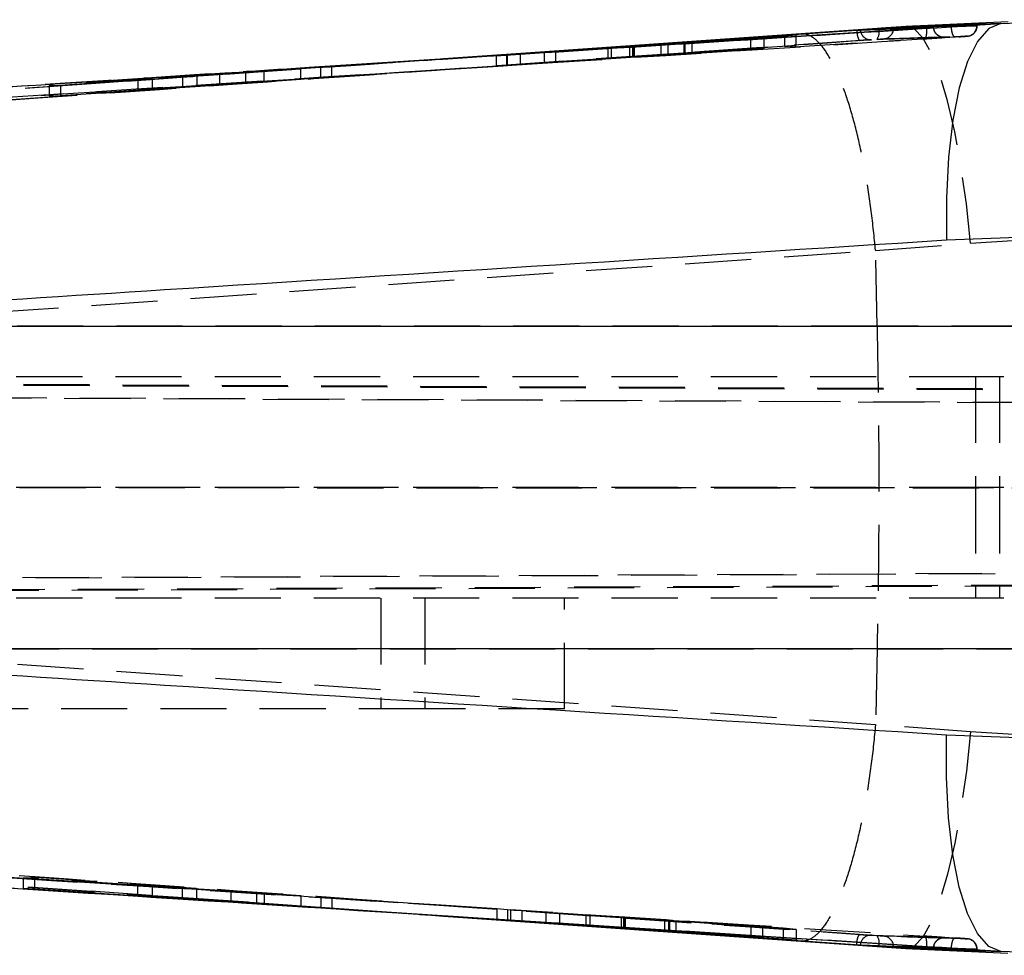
# Model space of a CAD drawing. Extents: x 44 to 838, y 191 to 555.
# Tile 7 of 12: x 341 to 379, y 252 to 288. Entities that reach past the tile are written whole.
import ezdxf

# ---------------------------------------------------------------- set-up
doc = ezdxf.new("R2010")
doc.units = 0
doc.header["$LTSCALE"] = 2
doc.linetypes.add('HIDDEN', pattern=[1.905, 1.27, -0.635])
doc.layers.get('0').update_dxf_attribs({"linetype": 'CONTINUOUS'})

msp = doc.modelspace()

# ---------------------------------------------------------------- linework, layer by layer
at = {"color": 7, "linetype": 'CONTINUOUS'}
for p, q in [((379.1802, 287.4693), (375.2565, 287.2863)), ((377.3032, 287.2956), (378.9009, 287.3968)), ((376.061, 287.2264), (352.349, 285.7073)), ((357.5056, 286.0383), (373.3651, 287.1408)), ((374.2209, 287.2107), (357.6583, 286.0492)), ((371.0465, 286.9619), (361.8146, 286.3326)), ((367.0471, 286.6828), (370.6082, 286.9232)), ((370.6082, 286.9232), (371.0465, 286.9619)), ((375.2565, 287.2863), (371.223, 287.0025)), ((374.2209, 287.2107), (374.2209, 287.2017)), ((374.2209, 287.2017), (374.2224, 287.1749)), ((374.7844, 287.219), (374.7837, 287.1934)), ((374.7844, 287.247), (374.7844, 287.219)), ((376.061, 287.2175), (376.0602, 287.2172)), ((376.061, 287.2264), (376.061, 287.2175)), ((377.3032, 287.2956), (377.3242, 287.297)), ((359.9338, 286.1975), (365.8592, 286.5954)), ((366.1357, 286.6138), (369.3072, 286.8127)), ((366.7285, 286.6602), (366.7285, 286.651)), ((366.7407, 286.6613), (366.7587, 286.6626)), ((369.8105, 286.8547), (366.7882, 286.6637)), ((369.3072, 286.8127), (369.8105, 286.8547)), ((359.9626, 286.2041), (357.1073, 286.0121)), ((357.481, 286.0373), (359.542, 286.1745)), ((360.6639, 286.2608), (357.5058, 286.039)), ((359.542, 286.1745), (359.9626, 286.2041)), ((360.4547, 286.2338), (359.9338, 286.1975)), ((364.6599, 286.5183), (360.4547, 286.2338)), ((361.3763, 286.3001), (363.8269, 286.4654)), ((361.8146, 286.3326), (361.3763, 286.3001)), ((361.8146, 286.3296), (361.8146, 286.3326)), ((363.9588, 286.4742), (364.7764, 286.5273)), ((357.481, 286.0373), (357.4589, 286.0358)), ((380.7415, 279.2312), (376.8201, 279.0777)), ((325.0511, 275.7786), (380.6527, 275.7786)), ((380.6527, 263.3938), (325.0511, 263.3938)), ((376.8201, 260.0947), (380.7415, 259.9412)), ((376.061, 251.946), (356.2405, 253.2158)), ((359.966, 252.9681), (357.1086, 253.1602)), ((357.4589, 253.1366), (357.4811, 253.1351)), ((357.4811, 253.1351), (359.546, 252.9976)), ((357.5056, 253.1341), (373.3651, 252.0316)), ((357.5058, 253.1332), (360.6357, 252.9134)), ((374.2209, 251.9617), (357.6581, 253.1232)), ((359.546, 252.9976), (359.966, 252.9681)), ((360.0767, 252.965), (369.3077, 252.3596)), ((360.5145, 252.9344), (360.0767, 252.965)), ((362.9648, 252.7722), (360.5145, 252.9344)), ((360.6383, 252.9121), (371.2357, 252.1679)), ((361.4348, 252.868), (364.4176, 252.6728)), ((361.955, 252.8293), (361.4348, 252.868)), ((361.955, 252.834), (361.955, 252.8293)), ((366.14, 252.5546), (361.955, 252.8293)), ((364.3225, 252.6803), (363.1213, 252.7617)), ((364.4835, 252.6689), (364.4835, 252.676)), ((365.9946, 252.5769), (365.9946, 252.5709)), ((366.159, 252.5592), (370.542, 252.2549)), ((369.7454, 252.3231), (366.1847, 252.559)), ((371.0445, 252.2106), (366.4192, 252.5359)), ((369.3077, 252.3596), (369.7454, 252.3231)), ((370.542, 252.2549), (371.0445, 252.2106)), ((371.223, 252.1699), (375.2565, 251.8861)), ((374.2209, 251.9707), (374.2224, 251.9975)), ((374.2209, 251.9707), (374.2209, 251.9617)), ((374.7844, 251.9534), (374.7837, 251.979)), ((374.7844, 251.9534), (374.7844, 251.9253)), ((375.2565, 251.8861), (379.1691, 251.7018)), ((376.0602, 251.9552), (376.061, 251.9549)), ((376.061, 251.9549), (376.061, 251.946)), ((378.9009, 251.7756), (377.3032, 251.8768)), ((377.3032, 251.8768), (377.3242, 251.8754))]:
    msp.add_line(p, q, dxfattribs=at)
at = {"color": 7, "linetype": 'HIDDEN'}
for p, q in [((377.985, 287.3204), (377.4175, 287.3033)), ((377.9971, 287.32), (377.9971, 287.3454)), ((370.6082, 286.5152), (370.6082, 286.9232)), ((371.0465, 286.5543), (371.0465, 286.9619)), ((371.0465, 286.5543), (361.8146, 285.924)), ((365.8592, 286.1863), (365.8592, 286.5954)), ((366.1357, 286.2048), (366.1357, 286.6138)), ((366.7285, 286.651), (366.7285, 286.2516)), ((366.7587, 286.254), (366.7587, 286.6626)), ((366.7882, 286.255), (366.7882, 286.6547)), ((367.0471, 286.2743), (367.0471, 286.6828)), ((369.3072, 286.404), (369.3072, 286.8127)), ((369.8105, 286.4462), (369.8105, 286.8547)), ((370.6082, 286.5152), (371.0465, 286.5543)), ((359.542, 285.7647), (359.542, 286.1745)), ((359.9338, 285.7871), (359.9338, 286.1975)), ((359.9338, 285.7871), (365.8592, 286.1863)), ((359.9626, 285.7947), (359.9626, 286.2041)), ((360.4547, 285.8238), (360.4547, 286.2338)), ((361.3763, 285.8909), (361.3763, 286.3001)), ((361.8146, 285.924), (361.8146, 286.3296)), ((363.8269, 286.0565), (363.8269, 286.4654)), ((363.9588, 286.0653), (363.9588, 286.4742)), ((364.6599, 286.1092), (364.6599, 286.5183)), ((364.7764, 286.1183), (364.7764, 286.5273)), ((364.7955, 286.1187), (364.7955, 286.5278)), ((364.8334, 286.1217), (364.8334, 286.5307)), ((366.1357, 286.2048), (369.3072, 286.404)), ((366.7407, 286.2527), (366.7587, 286.254)), ((369.8105, 286.4462), (366.7882, 286.255)), ((367.0471, 286.2743), (370.6082, 286.5152)), ((369.3072, 286.404), (369.8105, 286.4462)), ((357.1073, 286.0121), (353.2136, 285.7504)), ((359.9626, 285.7947), (353.2136, 285.3408)), ((357.5058, 286.0389), (357.5053, 286.0389)), ((359.542, 285.7647), (359.9626, 285.7947)), ((360.4547, 285.8238), (359.9338, 285.7871)), ((364.6599, 286.1092), (360.4547, 285.8238)), ((361.3763, 285.8909), (363.8269, 286.0565)), ((361.8146, 285.924), (361.3763, 285.8909)), ((363.9588, 286.0653), (364.7764, 286.1183)), ((342.7964, 285.039), (352.0278, 285.6664)), ((349.8985, 285.5268), (348.0317, 285.4012)), ((350.6047, 285.5847), (348.9077, 285.4731)), ((348.9077, 285.4731), (349.8985, 285.5268)), ((348.9077, 285.4731), (348.9077, 285.0626)), ((349.8985, 285.5268), (349.8985, 285.1174)), ((350.6047, 285.5847), (352.0278, 285.6664)), ((350.6047, 285.5847), (350.6047, 285.1742)), ((352.0278, 285.2575), (352.0278, 285.6664)), ((352.793, 285.3151), (359.542, 285.7647)), ((353.2136, 285.7504), (352.793, 285.7251)), ((352.793, 285.3151), (352.793, 285.7251)), ((353.2136, 285.3408), (353.2136, 285.7504)), ((356.5827, 285.5673), (356.6403, 285.5713)), ((357.4527, 285.6294), (357.4503, 285.6293)), ((357.5041, 285.6328), (357.5017, 285.6326)), ((343.9827, 285.0895), (330.1628, 284.1163)), ((346.321, 285.2861), (342.3641, 285.02)), ((342.3641, 285.02), (342.7964, 285.039)), ((342.7964, 284.6305), (352.0278, 285.2575)), ((342.7964, 285.039), (342.7964, 284.6305)), ((347.4772, 285.3725), (345.7665, 285.2588)), ((345.7665, 285.2588), (346.321, 285.2861)), ((345.7665, 285.2588), (345.7665, 284.849)), ((346.321, 285.2861), (346.321, 284.8769)), ((348.0317, 285.4012), (347.4772, 285.3725)), ((347.4772, 285.3725), (347.4772, 284.9625)), ((348.0317, 285.4012), (348.0317, 284.9919)), ((349.8985, 285.1174), (348.0317, 284.9919)), ((350.6047, 285.1742), (348.9077, 285.0626)), ((348.9077, 285.0626), (349.8985, 285.1174)), ((350.6047, 285.1742), (352.0278, 285.2575)), ((353.2136, 285.3408), (352.793, 285.3151)), ((342.3641, 285.02), (342.3641, 284.6111)), ((346.321, 284.8769), (342.3641, 284.6111)), ((347.4772, 284.9625), (345.7665, 284.849)), ((345.7665, 284.849), (346.321, 284.8769)), ((348.0317, 284.9919), (347.4772, 284.9625)), ((342.3641, 284.6111), (342.7964, 284.6305)), ((374.091, 278.6924), (374.0916, 278.6817)), ((374.0916, 278.6817), (377.7331, 278.9713)), ((374.1535, 275.7786), (374.0916, 278.6817)), ((374.1535, 275.7786), (332.5819, 275.7786)), ((390.9831, 275.7786), (374.1535, 275.7786)), ((377.9285, 273.8362), (310.9061, 273.8362)), ((377.9285, 273.8362), (377.9285, 269.5862)), ((390.4507, 273.8362), (377.9285, 273.8362)), ((378.8507, 273.8362), (378.8507, 269.5862)), ((310.9033, 273.6472), (395.0279, 273.2683)), ((416.3027, 273.1974), (316.666, 273.6472)), ((395.0112, 272.7678), (310.8548, 273.1468)), ((316.8688, 273.1469), (416.7351, 272.696)), ((310.7491, 269.5862), (395.0112, 269.5729)), ((377.9285, 269.5862), (310.7491, 269.5862)), ((416.7351, 269.5704), (316.763, 269.5862)), ((390.4507, 269.5862), (377.9285, 269.5862)), ((377.9285, 269.5862), (377.9285, 265.3362)), ((378.8507, 269.5862), (378.8507, 265.3362)), ((310.8611, 265.9904), (395.5197, 266.3717)), ((416.7776, 266.4419), (316.7488, 265.9904)), ((395.5364, 265.9061), (310.9261, 265.525)), ((316.5631, 265.525), (416.3461, 265.9754)), ((377.9285, 265.3362), (310.9113, 265.3362)), ((355.1041, 265.3362), (355.1041, 261.0862)), ((356.7922, 265.3362), (356.7922, 261.0862)), ((362.1554, 261.0862), (362.1554, 265.3362)), ((390.4507, 265.3362), (377.9285, 265.3362)), ((332.5819, 263.3938), (374.1535, 263.3938)), ((374.1535, 263.3938), (374.0916, 260.4907)), ((374.1535, 263.3938), (390.9831, 263.3938)), ((356.7922, 261.0862), (323.9405, 261.0862)), ((362.1554, 261.0862), (356.7922, 261.0862)), ((374.0916, 260.4907), (374.091, 260.48)), ((377.7331, 260.2011), (374.0916, 260.4907)), ((330.1628, 255.0561), (343.9827, 254.0829)), ((341.384, 254.6), (350.6154, 253.9934)), ((341.8163, 254.5819), (341.384, 254.6)), ((341.384, 254.1941), (341.384, 254.6)), ((341.8163, 254.176), (341.8163, 254.5819)), ((345.7731, 254.3193), (341.8163, 254.5819)), ((350.6154, 253.5871), (341.384, 254.1941)), ((341.384, 254.1941), (341.8163, 254.176)), ((341.8163, 254.176), (345.7731, 253.9132)), ((345.7731, 253.9132), (345.7731, 254.3193)), ((346.3276, 254.292), (345.7731, 254.3193)), ((346.3276, 253.8859), (346.3276, 254.292)), ((348.0384, 254.177), (346.3276, 254.292)), ((347.4838, 253.7996), (347.4838, 254.2057)), ((349.3507, 254.0818), (347.4838, 254.2057)), ((347.4838, 254.2057), (348.0384, 254.177)), ((348.0384, 253.7708), (348.0384, 254.177)), ((349.3507, 253.6756), (349.3507, 254.0818)), ((350.3415, 254.0269), (349.3507, 254.0818)), ((345.7731, 253.9132), (346.3276, 253.8859)), ((346.3276, 253.8859), (348.0384, 253.7708)), ((348.0384, 253.7708), (347.4838, 253.7996)), ((347.4838, 253.7996), (349.3507, 253.6756)), ((349.3507, 253.6756), (350.3415, 253.6207)), ((350.3415, 253.6207), (350.3415, 254.0269)), ((352.0386, 253.9116), (350.3415, 254.0269)), ((352.0386, 253.9116), (350.6154, 253.9934)), ((350.6154, 253.9934), (350.6154, 253.5871)), ((352.0386, 253.5053), (352.0386, 253.9116)), ((352.7976, 253.8534), (353.2177, 253.8282)), ((359.546, 253.4044), (352.7976, 253.8534)), ((352.7976, 253.8534), (352.7976, 253.447)), ((353.2177, 253.8282), (359.966, 253.3748)), ((353.2177, 253.8282), (353.2177, 253.4217)), ((350.3415, 253.6207), (352.0386, 253.5053)), ((350.464, 253.6277), (354.9544, 253.3124)), ((350.6154, 253.5871), (352.0386, 253.5053)), ((352.7976, 253.447), (357.4811, 253.1351)), ((353.2177, 253.4217), (352.7976, 253.447)), ((357.1086, 253.1602), (353.2177, 253.4217)), ((356.9738, 253.5755), (356.9075, 253.5803)), ((357.4503, 253.5431), (357.4527, 253.543)), ((357.5017, 253.5397), (357.5041, 253.5396)), ((359.966, 253.3748), (359.546, 253.4044)), ((359.546, 253.4044), (359.546, 252.9976)), ((359.966, 253.3748), (359.966, 252.9681)), ((360.0767, 253.3717), (360.5145, 253.3412)), ((369.3077, 252.7666), (360.0767, 253.3717)), ((360.0767, 253.3717), (360.0767, 252.965)), ((360.5145, 253.3412), (362.9648, 253.1791)), ((360.5145, 253.3412), (360.5145, 252.9344)), ((357.5053, 253.1335), (357.5058, 253.1335)), ((361.4348, 253.2748), (361.955, 253.2359)), ((364.4176, 253.0798), (361.4348, 253.2748)), ((361.4348, 253.2748), (361.4348, 252.868)), ((361.955, 253.2359), (366.14, 252.9617)), ((361.955, 253.2359), (361.955, 252.834)), ((362.9648, 253.1791), (362.9648, 252.7756)), ((363.1213, 253.1686), (364.3225, 253.0872)), ((363.1213, 253.1686), (363.1213, 252.7654)), ((364.3225, 253.0872), (364.3225, 252.6866)), ((364.4176, 253.0798), (364.4176, 252.6728)), ((364.4832, 253.0758), (364.4832, 252.6688)), ((364.4835, 252.676), (364.4835, 253.0759)), ((365.9946, 252.978), (365.9946, 252.571)), ((365.9946, 252.978), (365.9946, 252.5769)), ((366.14, 252.9617), (366.14, 252.5546)), ((370.542, 252.6621), (366.159, 252.9662)), ((366.159, 252.9662), (366.159, 252.5592)), ((366.1847, 252.966), (369.7454, 252.7303)), ((366.1847, 252.966), (366.1847, 252.5645)), ((366.4192, 252.9429), (371.0445, 252.6176)), ((366.4192, 252.9429), (366.4192, 252.5412)), ((369.7454, 252.7303), (369.3077, 252.7666)), ((369.3077, 252.7666), (369.3077, 252.3596)), ((369.7454, 252.7303), (369.7454, 252.3231)), ((371.0445, 252.6176), (370.542, 252.6621)), ((370.542, 252.6621), (370.542, 252.2549)), ((371.0445, 252.6176), (371.0445, 252.2106)), ((377.4175, 251.8691), (377.985, 251.8519)), ((377.9971, 251.827), (377.9971, 251.8523))]:
    msp.add_line(p, q, dxfattribs=at)
at = {"color": 8, "linetype": 'CONTINUOUS'}
for p, q in [((378.9009, 287.3968), (382.7288, 287.5472)), ((371.223, 287.0025), (360.6639, 286.2608)), ((374.2209, 287.2017), (370.7521, 286.9591)), ((376.0602, 287.2172), (372.175, 286.9688)), ((366.7882, 286.6547), (366.7882, 286.6637)), ((360.6357, 252.9134), (371.223, 252.1699)), ((362.9648, 252.7756), (362.9648, 252.7722)), ((363.1213, 252.7654), (363.1213, 252.7617)), ((364.3225, 252.6866), (364.3225, 252.6803)), ((366.1847, 252.5645), (366.1847, 252.559)), ((366.4192, 252.5412), (366.4192, 252.5359)), ((370.7521, 252.2133), (374.2209, 251.9707)), ((374.3525, 252.0644), (376.0602, 251.9552)), ((382.7206, 251.6255), (378.9009, 251.7756))]:
    msp.add_line(p, q, dxfattribs=at)
at = {"color": 7, "linetype": 'CONTINUOUS', "flags": 128}
for points in [[(378.9009, 287.3968), (378.4348, 287.2037), (378.0038, 286.7151), (377.6223, 285.9472), (377.3029, 284.9255), (377.0562, 283.6837), (376.8903, 282.2631), (376.8107, 280.7106), (376.8201, 279.0777)], [(371.2358, 287.0037), (364.3557, 286.5201), (360.6667, 286.2613)], [(378.9009, 251.7756), (378.4348, 251.9687), (378.0038, 252.4573), (377.6223, 253.2252), (377.3029, 254.2469), (377.0562, 255.4886), (376.8903, 256.9093), (376.8107, 258.4618), (376.8201, 260.0947)]]:
    msp.add_lwpolyline(points, dxfattribs=at)
at = {"color": 7, "linetype": 'HIDDEN', "flags": 128}
for points in [[(377.7331, 278.9713), (377.5782, 280.4712), (377.3769, 281.9072), (377.1347, 283.2389), (376.8584, 284.4294), (376.5558, 285.4455), (376.2353, 286.2587), (375.9057, 286.8463), (375.5764, 287.1921), (375.2565, 287.2863)], [(373.4974, 286.7466), (349.9837, 285.1086), (349.9566, 285.1067), (326.4711, 283.4675)], [(357.6583, 286.0492), (350.0016, 285.5122), (343.9827, 285.0895)], [(354.5312, 285.83), (353.5492, 285.7611), (352.7001, 285.7015)], [(332.5819, 275.7786), (347.3588, 276.815), (374.091, 278.6924)], [(374.091, 260.48), (347.3588, 262.3574), (332.5819, 263.3938)], [(377.7331, 260.2011), (377.5782, 258.7011), (377.3769, 257.2652), (377.1347, 255.9334), (376.8584, 254.7429), (376.5558, 253.7269), (376.2353, 252.9137), (375.9057, 252.3261), (375.5764, 251.9803), (375.2565, 251.8861)], [(330.1628, 255.0561), (359.0755, 253.0299), (370.7521, 252.2133)], [(357.6581, 253.1232), (350.0016, 253.6602), (343.9827, 254.0829)]]:
    msp.add_lwpolyline(points, dxfattribs=at)
at = {"color": 7, "linetype": 'HIDDEN'}
for centre, radius, start, end in [((377.582, 287.3172), 0.403, 274.23945, 0.454), ((373.9142, 287.1764), 0.4021, 183.7279, 273.67276), ((373.7736, 287.0687), 0.4612, 323.8657, 13.30652), ((374.3818, 287.2153), 0.4025, 274.57669, 356.88173), ((373.9143, 251.9959), 0.4022, 86.31239, 176.25807), ((373.7737, 252.1036), 0.4611, 346.69115, 36.14509), ((374.3818, 251.9572), 0.4025, 3.10601, 85.42037), ((377.5821, 251.8553), 0.4029, 359.52466, 85.74295)]:
    msp.add_arc(centre, radius, start, end, dxfattribs=at)
at = {"color": 7, "linetype": 'CONTINUOUS'}
for points, knots in [([(377.985, 287.3463), (377.4515, 287.3309), (376.3846, 287.3), (375.3178, 287.2647), (374.7844, 287.247)], [0, 0, 0, 0, 0.5000001, 1, 1, 1, 1]), ([(378.9009, 287.3968), (378.3856, 287.3823), (377.3377, 287.353), (376.1224, 287.3151), (375.4222, 287.2918), (375.2565, 287.2863)], [0, 0, 0, 0, 0.4248118, 0.863942, 1, 1, 1, 1]), ([(377.3242, 287.297), (377.3882, 287.3013), (377.5376, 287.3112), (377.7451, 287.3257), (377.9082, 287.3377), (377.9944, 287.3448), (377.9876, 287.3452), (377.9852, 287.3454)], [0, 0, 0, 0, 0.1760942, 0.4108692, 0.645491, 0.8798442, 1, 1, 1, 1]), ([(327.1051, 284.0953), (327.3305, 284.1097), (328.5904, 284.1905), (333.3205, 284.4938), (349.7261, 285.5441), (365.0986, 286.5201), (377.0005, 287.2758)], [0, 0, 0, 0, 0.0135521, 0.075758, 0.2844189, 1, 1, 1, 1]), ([(373.3651, 287.1408), (373.3857, 287.1422), (373.4283, 287.1451), (373.4782, 287.1483), (373.5043, 287.1499), (373.5111, 287.1502), (373.513, 287.1503)], [0, 0, 0, 0, 0.28509, 0.5908009, 0.8895154, 1, 1, 1, 1]), ([(373.513, 287.1503), (373.5553, 287.1518), (373.7899, 287.1603), (374.7258, 287.1937), (375.6193, 287.2224), (376.3206, 287.2449)], [0, 0, 0, 0, 0.0452788, 0.2506894, 1, 1, 1, 1]), ([(374.7844, 287.247), (374.7605, 287.2459), (374.7127, 287.2436), (374.5403, 287.2326), (374.3639, 287.2207), (374.251, 287.2128), (374.2209, 287.2107)], [0, 0, 0, 0, 0.2971961, 0.5943727, 0.8917955, 1, 1, 1, 1]), ([(374.7844, 287.219), (374.7844, 287.219), (374.7634, 287.219), (374.7113, 287.2171), (374.5407, 287.2122), (374.3638, 287.2064), (374.2509, 287.2027), (374.2209, 287.2017)], [0, 0, 0, 0, 0.0000704, 0.2973403, 0.5947886, 0.8924572, 1, 1, 1, 1]), ([(376.1303, 287.2309), (376.1275, 287.2304), (376.1042, 287.2258), (376.0813, 287.2214), (376.061, 287.2175)], [0, 0, 0, 0, 0.1204146, 1, 1, 1, 1]), ([(376.1303, 287.2309), (376.1291, 287.2308), (376.1059, 287.2293), (376.0829, 287.2278), (376.061, 287.2264)], [0, 0, 0, 0, 0.0509513, 1, 1, 1, 1]), ([(376.3206, 287.2449), (376.3221, 287.2449), (376.3254, 287.2448), (376.3025, 287.2429), (376.259, 287.2397), (376.1997, 287.2356), (376.1535, 287.2325), (376.1303, 287.2309)], [0, 0, 0, 0, 0.1822372, 0.3920765, 0.5935238, 0.795286, 1, 1, 1, 1]), ([(377.0005, 287.2758), (377.0999, 287.2823), (377.2008, 287.2889), (377.3016, 287.2955), (377.3032, 287.2956)], [0, 0, 0, 0, 0.9845825, 1, 1, 1, 1]), ([(365.8592, 286.5954), (365.8872, 286.5973), (365.9433, 286.6011), (366.0292, 286.6069), (366.0944, 286.6112), (366.1249, 286.6131), (366.1357, 286.6138)], [0, 0, 0, 0, 0.2812472, 0.5624907, 0.8440416, 1, 1, 1, 1]), ([(366.7882, 286.6637), (366.7726, 286.6627), (366.7412, 286.6607), (366.7244, 286.6598), (366.7291, 286.6602), (366.7294, 286.6602)], [0, 0, 0, 0, 0.4817755, 0.963652, 1, 1, 1, 1]), ([(366.7587, 286.6626), (366.7747, 286.6638), (366.8067, 286.6662), (366.8812, 286.6714), (366.9645, 286.6772), (367.02, 286.681), (367.0471, 286.6828)], [0, 0, 0, 0, 0.2526541, 0.5052854, 0.7585687, 1, 1, 1, 1]), ([(363.8269, 286.4654), (363.854, 286.4673), (363.9046, 286.4707), (363.9416, 286.4731), (363.9588, 286.4742)], [0, 0, 0, 0, 0.535593, 1, 1, 1, 1]), ([(364.7955, 286.5278), (364.7782, 286.5265), (364.7425, 286.524), (364.6879, 286.5202), (364.6599, 286.5183)], [0, 0, 0, 0, 0.4865642, 1, 1, 1, 1]), ([(364.7764, 286.5273), (364.7924, 286.5283), (364.8242, 286.5303), (364.8378, 286.531), (364.8265, 286.53), (364.8043, 286.5284), (364.7955, 286.5278)], [0, 0, 0, 0, 0.27402244, 0.54809505, 0.82146157, 1, 1, 1, 1]), ([(376.8201, 279.0777), (366.8106, 278.4428), (349.5541, 277.3482), (332.298, 276.2428), (325.0511, 275.7786)], [0, 0, 0, 0, 0.5800413, 1, 1, 1, 1]), ([(325.0511, 263.3938), (332.298, 262.9295), (349.5541, 261.8241), (366.8106, 260.7296), (376.8201, 260.0947)], [0, 0, 0, 0, 0.4199587, 1, 1, 1, 1]), ([(377.0005, 251.8965), (376.7586, 251.9119), (375.482, 251.9928), (370.0668, 252.336), (356.6996, 253.1849), (341.3444, 254.1642), (330.1281, 254.8833), (327.1051, 255.0771)], [0, 0, 0, 0, 0.0145447, 0.0767506, 0.3255744, 0.8182257, 1, 1, 1, 1]), ([(363.1213, 252.7617), (363.0936, 252.7636), (363.042, 252.7671), (362.9893, 252.7706), (362.9648, 252.7722)], [0, 0, 0, 0, 0.5361588, 1, 1, 1, 1]), ([(364.4832, 252.6688), (364.4816, 252.669), (364.4784, 252.6694), (364.4376, 252.6723), (364.3828, 252.6761), (364.3397, 252.6791), (364.3225, 252.6803)], [0, 0, 0, 0, 0.2727075, 0.545376, 0.8185726, 1, 1, 1, 1]), ([(364.4176, 252.6728), (364.4351, 252.6717), (364.4711, 252.6694), (364.4791, 252.669), (364.4832, 252.6688)], [0, 0, 0, 0, 0.4859049, 1, 1, 1, 1]), ([(365.9946, 252.571), (365.9978, 252.5707), (366.0043, 252.5701), (366.0492, 252.5668), (366.1043, 252.563), (366.1446, 252.5602), (366.159, 252.5592)], [0, 0, 0, 0, 0.2812499, 0.5624819, 0.8443393, 1, 1, 1, 1]), ([(366.1847, 252.559), (366.1576, 252.5608), (366.1034, 252.5644), (366.0411, 252.5683), (366.0007, 252.5708), (365.9966, 252.5709), (365.9946, 252.571)], [0, 0, 0, 0, 0.254329, 0.5087341, 0.762342, 1, 1, 1, 1]), ([(366.4192, 252.5359), (366.3914, 252.5378), (366.3357, 252.5416), (366.2491, 252.5475), (366.1827, 252.5519), (366.1511, 252.5539), (366.14, 252.5546)], [0, 0, 0, 0, 0.2817776, 0.5635219, 0.8452932, 1, 1, 1, 1]), ([(373.3651, 252.0316), (373.3859, 252.0302), (373.4289, 252.0272), (373.479, 252.024), (373.5046, 252.0225), (373.5112, 252.0222), (373.513, 252.0221)], [0, 0, 0, 0, 0.28810703, 0.59678447, 0.89556096, 1, 1, 1, 1]), ([(373.513, 252.0221), (373.561, 252.0204), (373.8013, 252.0116), (374.7371, 251.9783), (375.625, 251.9498), (376.3206, 251.9274)], [0, 0, 0, 0, 0.0513526, 0.2567627, 1, 1, 1, 1]), ([(374.2209, 251.9707), (374.3029, 251.968), (374.467, 251.9626), (374.6555, 251.9567), (374.7536, 251.9542), (374.7769, 251.9534), (374.7844, 251.9534), (374.7844, 251.9534)], [0, 0, 0, 0, 0.297776, 0.5953975, 0.8928373, 0.9999296, 1, 1, 1, 1]), ([(374.7844, 251.9253), (374.7605, 251.9265), (374.7127, 251.9288), (374.5403, 251.9398), (374.3639, 251.9517), (374.251, 251.9596), (374.2209, 251.9617)], [0, 0, 0, 0, 0.2971961, 0.5943727, 0.8917955, 1, 1, 1, 1]), ([(377.985, 251.8261), (377.4515, 251.8415), (376.3846, 251.8724), (375.3178, 251.9077), (374.7844, 251.9253)], [0, 0, 0, 0, 0.5000001, 1, 1, 1, 1]), ([(375.2565, 251.8861), (375.4222, 251.8806), (376.1355, 251.8568), (377.3507, 251.819), (378.3987, 251.7897), (378.9009, 251.7756)], [0, 0, 0, 0, 0.1360558, 0.5859232, 1, 1, 1, 1]), ([(376.061, 251.9549), (376.0813, 251.951), (376.1042, 251.9466), (376.1275, 251.942), (376.1303, 251.9414)], [0, 0, 0, 0, 0.87958378, 1, 1, 1, 1]), ([(376.1303, 251.9414), (376.1291, 251.9415), (376.1059, 251.9431), (376.0829, 251.9445), (376.061, 251.946)], [0, 0, 0, 0, 0.0509513, 1, 1, 1, 1]), ([(376.3206, 251.9274), (376.3221, 251.9275), (376.3254, 251.9275), (376.3025, 251.9295), (376.259, 251.9327), (376.1997, 251.9368), (376.1535, 251.9399), (376.1303, 251.9414)], [0, 0, 0, 0, 0.1822372, 0.3920765, 0.5935238, 0.795286, 1, 1, 1, 1]), ([(377.3032, 251.8768), (377.2818, 251.8782), (377.1803, 251.8849), (377.0799, 251.8914), (377.0006, 251.8965)], [0, 0, 0, 0, 0.2104279, 1, 1, 1, 1]), ([(377.3242, 251.8754), (377.3882, 251.8711), (377.5376, 251.8611), (377.7451, 251.8467), (377.9082, 251.8347), (377.9944, 251.8276), (377.9876, 251.8271), (377.9852, 251.827)], [0, 0, 0, 0, 0.1760942, 0.4108692, 0.645491, 0.8798442, 1, 1, 1, 1])]:
    msp.add_open_spline(points, degree=3, knots=knots, dxfattribs=at)
at = {"color": 8, "linetype": 'CONTINUOUS'}
for points, knots in [([(377.4175, 287.3033), (377.0732, 287.293), (376.1955, 287.2669), (375.3178, 287.2371), (374.7844, 287.219)], [0, 0, 0, 0, 0.39223338, 1, 1, 1, 1]), ([(374.7844, 251.9534), (375.3178, 251.9353), (376.1955, 251.9054), (377.0732, 251.8793), (377.4175, 251.8691)], [0, 0, 0, 0, 0.60776662, 1, 1, 1, 1])]:
    msp.add_open_spline(points, degree=3, knots=knots, dxfattribs=at)
at = {"color": 7, "linetype": 'HIDDEN'}
for points, knots in [([(377.2894, 286.8914), (377.3178, 286.8933), (377.3934, 286.8982), (377.5012, 286.9058), (377.5807, 286.9117), (377.6133, 286.9143), (377.6304, 286.916), (377.6451, 286.9178), (377.6814, 286.9235), (377.7411, 286.9403), (377.8228, 286.982), (377.9099, 287.0583), (377.9821, 287.1763), (377.9914, 287.2713), (377.9959, 287.3181)], [0, 0, 0, 0, 0.07759201, 0.20609446, 0.33613354, 0.41857042, 0.44832593, 0.46986303, 0.49151016, 0.56029814, 0.63431743, 0.74198357, 0.87288266, 1, 1, 1, 1]), ([(377.3242, 287.297), (377.3883, 287.299), (377.5376, 287.3038), (377.7445, 287.3106), (377.9099, 287.3164), (378.0052, 287.3202), (377.9918, 287.3204), (377.985, 287.3204)], [0, 0, 0, 0, 0.1567469, 0.3656451, 0.5744342, 0.7830943, 1, 1, 1, 1]), ([(372.175, 286.9688), (364.6415, 286.4879), (348.2946, 285.4445), (331.9496, 284.3907), (323.1373, 283.8226)], [0, 0, 0, 0, 0.4608584, 1, 1, 1, 1]), ([(370.7521, 286.9591), (366.8599, 286.687), (353.3295, 285.741), (339.8001, 284.7922), (330.1628, 284.1163)], [0, 0, 0, 0, 0.28766758, 1, 1, 1, 1]), ([(374.091, 278.6924), (374.0399, 279.2005), (373.9378, 280.2167), (373.7099, 281.6702), (373.4335, 283.0158), (373.1125, 284.2185), (372.756, 285.238), (372.3751, 286.0532), (371.9798, 286.6324), (371.6044, 286.9479), (371.3534, 287.0118), (371.2355, 287.0034), (371.223, 287.0025)], [0, 0, 0, 0, 0.11200755, 0.22401496, 0.33602238, 0.44802977, 0.5600395, 0.67204893, 0.78406238, 0.89607647, 0.98898554, 1, 1, 1, 1]), ([(373.3651, 287.1408), (373.3701, 287.0906), (373.3806, 286.9869), (373.4134, 286.8547), (373.4548, 286.7615), (373.4832, 286.7516), (373.4974, 286.7466)], [0, 0, 0, 0, 0.2373845, 0.4915881, 0.7457919, 1, 1, 1, 1]), ([(375.9705, 286.8121), (375.9851, 286.8193), (376.0142, 286.8337), (376.0462, 286.9278), (376.0645, 287.0604), (376.0617, 287.1649), (376.0602, 287.2172)], [0, 0, 0, 0, 0.2500052, 0.5000055, 0.7499996, 1, 1, 1, 1]), ([(376.7464, 286.8674), (376.7331, 286.867), (376.6948, 286.8656), (376.612, 286.8769), (376.5037, 286.9216), (376.4021, 287.0141), (376.3379, 287.1274), (376.3259, 287.2088), (376.3206, 287.2449)], [0, 0, 0, 0, 0.063765, 0.1836289, 0.3984971, 0.6133554, 0.8281979, 1, 1, 1, 1]), ([(376.7225, 286.8665), (376.726, 286.8666), (376.731, 286.8667), (376.7285, 286.8667), (376.7199, 286.8666), (376.7007, 286.8672), (376.6536, 286.8717), (376.5808, 286.8904), (376.483, 286.9412), (376.3922, 287.0324), (376.333, 287.1434), (376.3307, 287.2183), (376.3298, 287.2455)], [0, 0, 0, 0, 0.074252, 0.1068915, 0.1363913, 0.1632967, 0.2174793, 0.3411827, 0.4833867, 0.6822735, 0.8844592, 1, 1, 1, 1]), ([(377.1435, 286.8819), (377.1276, 286.8868), (377.0958, 286.8967), (377.0506, 286.9899), (377.0157, 287.122), (377.0055, 287.2258), (377.0006, 287.2758)], [0, 0, 0, 0, 0.2543334, 0.5086676, 0.7629924, 1, 1, 1, 1]), ([(377.1435, 286.8819), (367.1928, 286.2493), (348.7886, 285.0795), (330.3865, 283.898), (321.9341, 283.3554)], [0, 0, 0, 0, 0.54067997, 1, 1, 1, 1]), ([(323.0439, 283.4173), (331.8568, 283.9854), (349.4981, 285.1226), (367.1412, 286.2486), (375.9705, 286.8121)], [0, 0, 0, 0, 0.4995614, 1, 1, 1, 1]), ([(325.7081, 283.4039), (333.6667, 283.9623), (344.7638, 284.7409), (360.91, 285.8713), (369.0973, 286.4438), (374.1461, 286.7968)], [0, 0, 0, 0, 0.4929377, 0.6873207, 1, 1, 1, 1]), ([(373.94, 286.7751), (373.921, 286.7742), (373.8831, 286.7723), (373.7471, 286.7637), (373.6086, 286.7543), (373.5204, 286.7482), (373.4974, 286.7466)], [0, 0, 0, 0, 0.2982193, 0.5964262, 0.8947797, 1, 1, 1, 1]), ([(376.7464, 286.8674), (376.6983, 286.866), (376.2305, 286.8517), (375.2951, 286.8222), (374.4077, 286.7914), (373.94, 286.7751)], [0, 0, 0, 0, 0.0513424, 0.4999804, 1, 1, 1, 1]), ([(374.1461, 286.7968), (374.1603, 286.7978), (374.2139, 286.8015), (374.2978, 286.8071), (374.3797, 286.8124), (374.4025, 286.8135), (374.4139, 286.814)], [0, 0, 0, 0, 0.1075824, 0.4054157, 0.7031772, 1, 1, 1, 1]), ([(374.4139, 286.814), (374.9468, 286.832), (376.0127, 286.8681), (377.0788, 286.8996), (377.6118, 286.9153)], [0, 0, 0, 0, 0.500043, 1, 1, 1, 1]), ([(375.9705, 286.8121), (376.0323, 286.8161), (376.1617, 286.8244), (376.3614, 286.8378), (376.5416, 286.8503), (376.6765, 286.8601), (376.7599, 286.8669), (376.751, 286.8673), (376.7464, 286.8674)], [0, 0, 0, 0, 0.1522454, 0.318697, 0.4831414, 0.6494658, 0.8157869, 1, 1, 1, 1]), ([(377.6118, 286.9153), (377.6151, 286.9152), (377.6216, 286.9151), (377.5761, 286.9113), (377.4973, 286.9055), (377.39, 286.898), (377.2661, 286.8898), (377.1844, 286.8845), (377.1435, 286.8819)], [0, 0, 0, 0, 0.1728875, 0.338273, 0.5036975, 0.6691471, 0.8345865, 1, 1, 1, 1]), ([(365.8592, 286.1863), (365.8872, 286.1882), (365.9433, 286.1921), (366.0292, 286.1978), (366.0944, 286.2021), (366.1249, 286.2041), (366.1357, 286.2048)], [0, 0, 0, 0, 0.2812485, 0.562493, 0.8440426, 1, 1, 1, 1]), ([(366.7882, 286.255), (366.7726, 286.254), (366.7412, 286.2521), (366.7244, 286.2511), (366.7291, 286.2516), (366.7294, 286.2516)], [0, 0, 0, 0, 0.481775, 0.9636518, 1, 1, 1, 1]), ([(366.7587, 286.254), (366.7747, 286.2552), (366.8067, 286.2576), (366.8812, 286.2629), (366.9645, 286.2687), (367.02, 286.2724), (367.0471, 286.2743)], [0, 0, 0, 0, 0.25265378, 0.5052857, 0.75856918, 1, 1, 1, 1]), ([(326.3408, 283.8699), (326.5076, 283.8815), (327.7186, 283.9659), (333.1065, 284.3413), (343.3276, 285.0532), (352.5051, 285.6908), (357.5056, 286.0383)], [0, 0, 0, 0, 0.0160603, 0.1165813, 0.5186657, 1, 1, 1, 1]), ([(363.8269, 286.0565), (363.854, 286.0584), (363.9046, 286.0618), (363.9416, 286.0642), (363.9588, 286.0653)], [0, 0, 0, 0, 0.5355942, 1, 1, 1, 1]), ([(364.7955, 286.1187), (364.7782, 286.1175), (364.7425, 286.1149), (364.6879, 286.1112), (364.6599, 286.1092)], [0, 0, 0, 0, 0.48656325, 1, 1, 1, 1]), ([(364.7764, 286.1183), (364.7924, 286.1193), (364.8242, 286.1213), (364.8378, 286.122), (364.8265, 286.121), (364.8043, 286.1194), (364.7955, 286.1187)], [0, 0, 0, 0, 0.2740212, 0.5480697, 0.8214601, 1, 1, 1, 1]), ([(352.349, 285.7073), (351.4321, 285.6486), (341.6941, 285.0249), (331.9573, 284.3949), (323.1373, 283.8242)], [0, 0, 0, 0, 0.0941632, 1, 1, 1, 1]), ([(377.7331, 278.9713), (378.8124, 279.0412), (380.9711, 279.1812), (384.2785, 279.1689), (387.6239, 278.9935), (389.8616, 278.7067), (390.9805, 278.5634)], [0, 0, 0, 0, 0.2470929, 0.494173, 0.7470899, 1, 1, 1, 1]), ([(374.1535, 275.7786), (374.1864, 273.7224), (374.2524, 269.5941), (374.1866, 265.4658), (374.1535, 263.3938)], [0, 0, 0, 0, 0.4980936, 1, 1, 1, 1]), ([(374.091, 260.48), (374.0409, 259.979), (373.9391, 258.9625), (373.7121, 257.5159), (373.4352, 256.1618), (373.1156, 254.965), (372.758, 253.9374), (372.3787, 253.1266), (371.9817, 252.5406), (371.6063, 252.2254), (371.3534, 252.1605), (371.2355, 252.169), (371.223, 252.1699)], [0, 0, 0, 0, 0.1104071, 0.2240161, 0.3344232, 0.4480321, 0.5584415, 0.6720524, 0.7824656, 0.8960811, 0.988986, 1, 1, 1, 1]), ([(390.9805, 260.609), (389.8878, 260.4685), (387.7023, 260.1876), (384.3833, 260.0064), (381.0487, 259.9874), (378.8383, 260.1298), (377.7331, 260.2011)], [0, 0, 0, 0, 0.2470167, 0.4940387, 0.747013, 1, 1, 1, 1]), ([(321.934, 255.817), (331.8837, 255.1784), (350.2859, 253.9973), (368.6901, 252.8277), (377.1435, 252.2905)], [0, 0, 0, 0, 0.5406791, 1, 1, 1, 1]), ([(357.4528, 253.5441), (354.7962, 253.7138), (343.3259, 254.4465), (331.8567, 255.1865), (323.0439, 255.755)], [0, 0, 0, 0, 0.2316067, 1, 1, 1, 1]), ([(374.146, 252.3756), (365.9587, 252.9482), (350.8668, 254.0036), (334.7212, 255.1357), (326.7626, 255.6944), (325.7081, 255.7685)], [0, 0, 0, 0, 0.5070622, 0.9346842, 1, 1, 1, 1]), ([(326.4711, 255.7049), (334.3085, 255.1576), (349.9834, 254.0631), (365.6594, 252.9715), (373.4974, 252.4257)], [0, 0, 0, 0, 0.5, 1, 1, 1, 1]), ([(323.1373, 255.3498), (331.9496, 254.7817), (349.0204, 253.6812), (366.093, 252.5915), (374.3525, 252.0644)], [0, 0, 0, 0, 0.5162208, 1, 1, 1, 1]), ([(356.2405, 253.2158), (354.0264, 253.3575), (342.9912, 254.064), (331.9573, 254.7777), (323.1373, 255.3482)], [0, 0, 0, 0, 0.2006434, 1, 1, 1, 1]), ([(326.3408, 255.3024), (326.5076, 255.2908), (327.7186, 255.2064), (333.1065, 254.8311), (343.3276, 254.1192), (352.5051, 253.4815), (357.5056, 253.1341)], [0, 0, 0, 0, 0.0160603, 0.1165813, 0.5186657, 1, 1, 1, 1]), ([(362.9648, 253.1791), (362.9932, 253.1772), (363.0462, 253.1737), (363.0975, 253.1702), (363.1213, 253.1686)], [0, 0, 0, 0, 0.5361356, 1, 1, 1, 1]), ([(364.3225, 253.0872), (364.3483, 253.0854), (364.3998, 253.0819), (364.4543, 253.0781), (364.4818, 253.0761), (364.4828, 253.0759), (364.4832, 253.0758)], [0, 0, 0, 0, 0.2748381, 0.5497258, 0.82372, 1, 1, 1, 1]), ([(364.4832, 253.0758), (364.4795, 253.076), (364.4718, 253.0763), (364.436, 253.0786), (364.4176, 253.0798)], [0, 0, 0, 0, 0.4855228, 1, 1, 1, 1]), ([(365.9946, 252.978), (365.9969, 252.9779), (366.0014, 252.9778), (366.0438, 252.9752), (366.1059, 252.9712), (366.1588, 252.9677), (366.1847, 252.966)], [0, 0, 0, 0, 0.2521306, 0.5042288, 0.7567768, 1, 1, 1, 1]), ([(366.159, 252.9662), (366.1331, 252.968), (366.0815, 252.9716), (366.0261, 252.9755), (365.9987, 252.9775), (365.9957, 252.9779), (365.9946, 252.978)], [0, 0, 0, 0, 0.2834563, 0.5669406, 0.8495438, 1, 1, 1, 1]), ([(366.14, 252.9617), (366.1612, 252.9603), (366.2037, 252.9575), (366.287, 252.952), (366.3614, 252.9469), (366.4039, 252.944), (366.4192, 252.9429)], [0, 0, 0, 0, 0.2805971, 0.5611861, 0.8425111, 1, 1, 1, 1]), ([(373.3651, 252.0316), (373.3701, 252.0817), (373.3806, 252.1855), (373.4134, 252.3177), (373.4548, 252.4108), (373.4832, 252.4208), (373.4974, 252.4257)], [0, 0, 0, 0, 0.2373845, 0.4915881, 0.7457919, 1, 1, 1, 1]), ([(373.4974, 252.4257), (373.5204, 252.4241), (373.6086, 252.418), (373.7471, 252.4087), (373.8834, 252.4), (373.9212, 252.3982), (373.9402, 252.3973)], [0, 0, 0, 0, 0.10504752, 0.40291123, 0.70062857, 1, 1, 1, 1]), ([(373.9402, 252.3973), (374.4078, 252.381), (375.3431, 252.3484), (376.2786, 252.3194), (376.7464, 252.3049)], [0, 0, 0, 0, 0.4999834, 1, 1, 1, 1]), ([(374.4139, 252.3584), (374.4108, 252.3585), (374.3987, 252.359), (374.3528, 252.3617), (374.2629, 252.3675), (374.185, 252.3729), (374.146, 252.3756)], [0, 0, 0, 0, 0.1072326, 0.404752, 0.702342, 1, 1, 1, 1]), ([(377.612, 252.2571), (377.079, 252.2728), (376.0128, 252.3043), (374.9469, 252.3403), (374.4139, 252.3584)], [0, 0, 0, 0, 0.5000121, 1, 1, 1, 1]), ([(376.7464, 252.3049), (376.7475, 252.3049), (376.7594, 252.3046), (376.7535, 252.3059), (376.6774, 252.3122), (376.5414, 252.3221), (376.3615, 252.3346), (376.1617, 252.348), (376.0323, 252.3563), (375.9705, 252.3603)], [0, 0, 0, 0, 0.0182715, 0.1844481, 0.3507213, 0.5169979, 0.6813949, 0.8477985, 1, 1, 1, 1]), ([(376.0602, 251.9552), (376.0617, 252.0075), (376.0645, 252.112), (376.0462, 252.2446), (376.0142, 252.3387), (375.9851, 252.3531), (375.9705, 252.3603)], [0, 0, 0, 0, 0.2500004, 0.4999945, 0.7499948, 1, 1, 1, 1]), ([(376.3206, 251.9274), (376.3259, 251.9636), (376.3379, 252.045), (376.4021, 252.1583), (376.5037, 252.2508), (376.612, 252.2955), (376.6948, 252.3068), (376.7331, 252.3054), (376.7464, 252.3049)], [0, 0, 0, 0, 0.1718021, 0.3866446, 0.6015029, 0.8163711, 0.936235, 1, 1, 1, 1]), ([(376.3288, 251.9265), (376.3314, 251.9608), (376.3371, 252.0383), (376.394, 252.139), (376.4687, 252.2173), (376.5452, 252.2653), (376.6142, 252.2913), (376.6676, 252.3021), (376.7025, 252.3052), (376.7189, 252.3057), (376.7267, 252.3057), (376.7316, 252.3056), (376.7293, 252.3057), (376.7281, 252.3057)], [0, 0, 0, 0, 0.1535233, 0.3466112, 0.5047385, 0.6384403, 0.7492826, 0.8356264, 0.8844134, 0.9126503, 0.9358002, 0.9661351, 1, 1, 1, 1]), ([(377.0006, 251.8965), (377.0055, 251.9466), (377.0157, 252.0503), (377.0507, 252.1825), (377.0958, 252.2757), (377.1277, 252.2855), (377.1436, 252.2905)], [0, 0, 0, 0, 0.2370082, 0.4913405, 0.7456638, 1, 1, 1, 1]), ([(377.1436, 252.2905), (377.1858, 252.2878), (377.2689, 252.2824), (377.3938, 252.2741), (377.5003, 252.2666), (377.5782, 252.2609), (377.6216, 252.2573), (377.6152, 252.2571), (377.612, 252.2571)], [0, 0, 0, 0, 0.1709875, 0.3367602, 0.5025032, 0.6682256, 0.8352084, 1, 1, 1, 1]), ([(377.9904, 251.8527), (377.9901, 251.8894), (377.9896, 251.9673), (377.939, 252.0696), (377.8731, 252.1491), (377.8038, 252.2007), (377.7405, 252.2312), (377.6909, 252.2464), (377.6577, 252.2527), (377.6412, 252.2551), (377.6304, 252.2563), (377.6148, 252.2579), (377.5842, 252.2605), (377.5076, 252.2662), (377.3842, 252.2747), (377.2574, 252.2832), (377.1798, 252.2882), (377.1482, 252.2902)], [0, 0, 0, 0, 0.0876534, 0.1857883, 0.2670594, 0.3357282, 0.3922117, 0.4356948, 0.4611234, 0.475245, 0.4885506, 0.5111439, 0.5789722, 0.6991571, 0.8078716, 0.9219204, 1, 1, 1, 1]), ([(377.985, 251.8519), (377.9919, 251.852), (378.0057, 251.8521), (377.9144, 251.8558), (377.7508, 251.8615), (377.5431, 251.8684), (377.391, 251.8732), (377.3242, 251.8754)], [0, 0, 0, 0, 0.208835, 0.4190427, 0.627744, 0.8365671, 1, 1, 1, 1])]:
    msp.add_open_spline(points, degree=3, knots=knots, dxfattribs=at)

doc.saveas('drawing.dxf')
